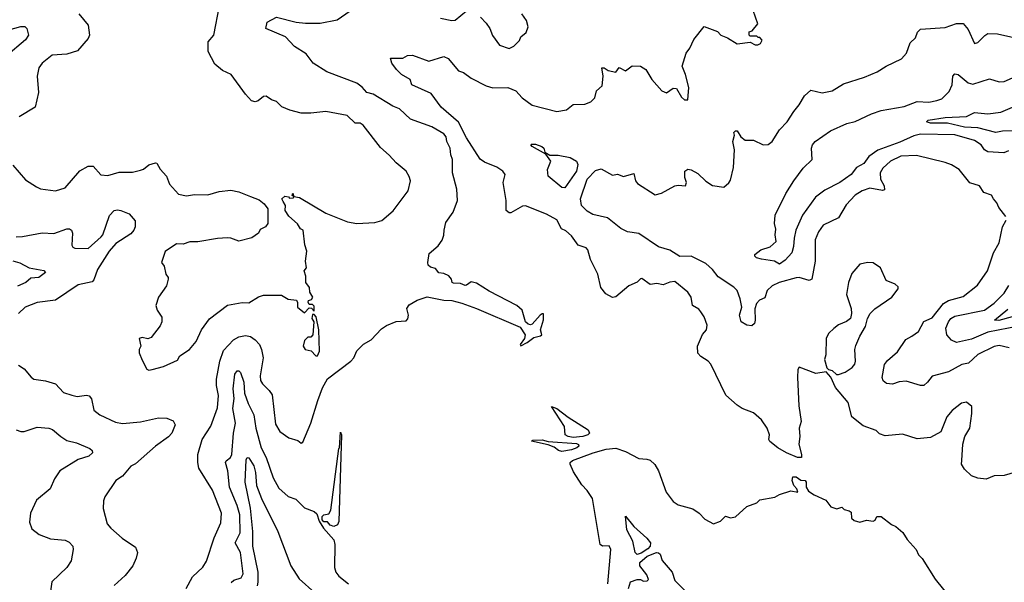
# Model space of a CAD drawing. Extents: x 1245515 to 1420776, y 606314 to 671314.
# Tile 201 of 256: x 1351588 to 1357596, y 625834 to 629270. Entities that reach past the tile are written whole.
import ezdxf

# ---------------------------------------------------------------- set-up
doc = ezdxf.new("R2010")
doc.units = 0

msp = doc.modelspace()

# ---------------------------------------------------------------- linework, layer by layer
at = {"layer": '0CON10XD'}
for points in [[(1352395, 627133.8), (1352465, 627151.2), (1352550.3, 627189.7), (1352565, 627216.2), (1352623.8, 627255), (1352664, 627305), (1352696.2, 627375), (1352746.8, 627443.2), (1352855, 627525.8), (1352945, 627541.9), (1352985, 627540.8), (1353045, 627578.1), (1353075, 627588.1), (1353185, 627586.7), (1353225, 627562), (1353276.4, 627556.4), (1353283, 627543), (1353282.5, 627515), (1353325, 627480), (1353355, 627510), (1353368.3, 627508.3), (1353385, 627490), (1353385, 627520), (1353375, 627530), (1353355, 627530), (1353347.5, 627545), (1353350, 627555), (1353368.3, 627561.7), (1353376.2, 627575), (1353357.5, 627605), (1353356.7, 627635), (1353333.3, 627665), (1353333.6, 627703.6), (1353324, 627735), (1353337.5, 627755), (1353332.5, 627795), (1353338.8, 627855), (1353327.5, 627895), (1353317.5, 627985), (1353301.7, 627991.7), (1353283.3, 628023.3), (1353229.3, 628069.3), (1353206.7, 628105), (1353210, 628135), (1353195, 628160), (1353187.5, 628175), (1353205, 628192.5), (1353227.5, 628187.5), (1353235, 628180), (1353258.3, 628181.7), (1353260, 628190), (1353250, 628195), (1353255, 628210), (1353260, 628190), (1353295, 628183.3), (1353455, 628088.6), (1353587.5, 628035), (1353645, 628025.8), (1353755, 628031.4), (1353797.6, 628042.4), (1353866.8, 628103.2), (1353957.5, 628225), (1353972, 628285), (1353965, 628312.5), (1353946.2, 628345), (1353884.6, 628394.6), (1353842.6, 628442.6), (1353789.4, 628489.4), (1353684.2, 628625), (1353665, 628636.9), (1353635, 628638), (1353586.2, 628685), (1353455, 628708.6), (1353365, 628698), (1353305, 628698.8), (1353236.5, 628716.5), (1353187.3, 628737.3), (1353155, 628770), (1353125, 628780), (1353091.7, 628801.7), (1353075, 628800), (1353043.6, 628773.6), (1353025, 628768.8), (1353002.5, 628775), (1352965, 628813.8), (1352878.6, 628935), (1352825, 628958.6), (1352778.1, 628998.1), (1352737.1, 629075), (1352736.7, 629135), (1352771.4, 629175), (1352806.1, 629353.9)], [(1351948.9, 629305), (1352005.4, 629235.4), (1352013.8, 629175), (1352006, 629154), (1351940.9, 629079.1), (1351875, 629060), (1351785, 629052.9), (1351725.6, 629004.4), (1351704.3, 628975.7), (1351694, 628925), (1351702.9, 628825), (1351681.4, 628735), (1351585, 628675.8)], [(1352795, 626900), (1352800.5, 626975), (1352788.9, 627035), (1352788.9, 627075), (1352808.4, 627185), (1352830.4, 627249.6), (1352891.9, 627315), (1352925, 627332.3), (1352965, 627340.4), (1352995, 627335.4), (1353025, 627315.5), (1353050.4, 627285), (1353063.4, 627255), (1353072.5, 627205), (1353055.4, 627095), (1353057, 627067), (1353068.6, 627045), (1353109.4, 627005), (1353127.7, 626977.7), (1353148.6, 626798.6), (1353174.3, 626755), (1353230, 626715), (1353285, 626700), (1353305, 626683.8), (1353315, 626689.2), (1353364.3, 626805), (1353407, 626943), (1353435, 627021.4), (1353465, 627076), (1353607.5, 627185), (1353627.5, 627205), (1353645, 627247.5), (1353685, 627287.5), (1353732.5, 627315), (1353795, 627382.5), (1353825, 627402.5), (1353885, 627426.2), (1353945, 627430), (1353957, 627443), (1353960, 627465), (1353950, 627505), (1353965, 627527.5), (1354012.3, 627557.7), (1354075, 627576.7), (1354175, 627556.2), (1354225, 627553.8), (1354285, 627537.5), (1354375, 627505.4), (1354641.4, 627391.4), (1354671.9, 627345), (1354667.2, 627322.8), (1354641.2, 627285), (1354645, 627277.5), (1354685, 627297.8), (1354725, 627328.6), (1354765, 627338.8), (1354773.3, 627345), (1354765.7, 627375), (1354785, 627437.5), (1354785, 627472.5), (1354775, 627473.8), (1354764.3, 627465), (1354715, 627410), (1354705, 627406), (1354690.5, 627410.5), (1354673.3, 627425), (1354654, 627495), (1354621.2, 627525), (1354452.1, 627612.1), (1354375, 627660.8), (1354341.7, 627668.3), (1354315, 627647.5), (1354305, 627646.7), (1354278.3, 627658.3), (1354235, 627661.2), (1354227.5, 627665), (1354222.5, 627685), (1354206.7, 627705), (1354175, 627719.2), (1354145, 627723.8), (1354125, 627749.2), (1354095, 627758), (1354080.9, 627770.9), (1354077.7, 627787.7), (1354087.3, 627842.7), (1354140.7, 627889.3), (1354165, 627923.3), (1354176.6, 627953.4), (1354176.9, 627985), (1354188.9, 628031.1), (1354233.5, 628095), (1354259.5, 628165), (1354255.4, 628235.4), (1354228.9, 628335), (1354228.9, 628415), (1354218.5, 628445), (1354214.4, 628485), (1354194.3, 628525), (1354190.8, 628555), (1354175, 628572.9), (1354103.3, 628615), (1353972.6, 628662.6), (1353905, 628724.5), (1353865, 628742), (1353745, 628815.3), (1353705, 628824), (1353677.2, 628857.2), (1353645, 628882.5), (1353461, 628951), (1353379.2, 629005), (1353335, 629060.8), (1353265, 629105.6), (1353210, 629165), (1353090, 629215), (1353097.5, 629255), (1353155, 629284.2), (1353274.6, 629254.6), (1353331.2, 629248.8), (1353421.5, 629248.5), (1353525, 629268.2), (1353605, 629324.3)], [(1354155, 629279.4), (1354225, 629265.6), (1354245, 629267.1), (1354315, 629323.8)], [(1354400, 629285), (1354435, 629248.8), (1354456.8, 629216.8), (1354473.6, 629173.6), (1354515, 629113.3), (1354575, 629093.3), (1354603, 629107), (1354637.7, 629142.3), (1354646.7, 629165), (1354678.6, 629191.4), (1354690, 629225), (1354680.8, 629265), (1354652, 629305)], [(1354475, 628852.7), (1354566.2, 628855), (1354615, 628835.7), (1354653.3, 628793.3), (1354715, 628747.8), (1354865, 628708.8), (1354925, 628720), (1354965, 628751.2), (1355035.9, 628754.1), (1355073, 628767), (1355097, 628793), (1355107.5, 628835), (1355142.5, 628865), (1355147.5, 628925), (1355140, 628975), (1355155, 628976), (1355179.2, 628959.2), (1355225, 628950), (1355245, 628977.5), (1355285, 628958.1), (1355325, 628988), (1355375, 628986), (1355408.8, 628965), (1355444.4, 628904.4), (1355506.7, 628835), (1355535, 628823.8), (1355575, 628851.2), (1355595, 628850), (1355626.1, 628796.1), (1355645, 628780), (1355665, 628780), (1355670.8, 628855), (1355650.8, 628935), (1355630.8, 628985), (1355654.2, 629065.8), (1355676.7, 629095), (1355701.2, 629148.8), (1355765, 629227.5), (1355845, 629198), (1355866.7, 629175), (1355907.9, 629157.9), (1355965, 629122), (1356045, 629132.5), (1356075, 629116.7), (1356093, 629117), (1356107.5, 629125), (1356117.5, 629145), (1356105, 629160), (1356095, 629160), (1356085, 629170), (1356045, 629170), (1356040, 629175), (1356040, 629195), (1356058.3, 629201.7), (1356092.5, 629245), (1356063.3, 629325)], [(1351485, 629198.5), (1351595, 629227.3), (1351617.9, 629227.9), (1351631.2, 629215), (1351641.9, 629175), (1351622.6, 629147.4), (1351503.5, 629045)], [(1357605, 628067.5), (1357561.7, 628121.7), (1357551.1, 628151.1), (1357529.2, 628175), (1357518.6, 628198.6), (1357471.2, 628215), (1357445.6, 628255.6), (1357385, 628274), (1357321.2, 628355), (1357273.4, 628383.4), (1357235, 628397.1), (1357059.5, 628440.5), (1356965, 628435.4), (1356902.5, 628405), (1356855, 628363.3), (1356837.7, 628335), (1356839.6, 628295), (1356863.6, 628255), (1356865, 628231.2), (1356853.1, 628226.9), (1356775, 628241.3), (1356728, 628225), (1356685, 628198.1), (1356630.4, 628139.6), (1356585, 628058.6), (1356491.2, 628015), (1356461.4, 627975), (1356442.2, 627925), (1356441.9, 627795), (1356420.6, 627685), (1356405, 627676.4), (1356345, 627694.3), (1356325, 627693.8), (1356222.9, 627665), (1356180.4, 627645), (1356148.9, 627615), (1356135, 627571.9), (1356102.3, 627557.7), (1356083.6, 627536.4), (1356073.4, 627503.4), (1356075.5, 627434.5), (1356072, 627415), (1356055, 627400.8), (1356025, 627404.3), (1355990, 627425), (1355980, 627465), (1355994.1, 627515), (1355984.7, 627565), (1355965.4, 627615), (1355945, 627636.2), (1355850, 627700), (1355814.6, 627745), (1355775, 627780), (1355685, 627825.2), (1355615, 627822.9), (1355555, 627862.7), (1355485, 627882.3), (1355365, 627964.5), (1355295.8, 627974.2), (1355255, 627994.5), (1355175, 628059.3), (1355085, 628080), (1355050.2, 628100.2), (1355015, 628135.8), (1355010.8, 628175), (1355050, 628295), (1355102.3, 628347.7), (1355135, 628358.6), (1355205, 628320.8), (1355235, 628326.2), (1355272.7, 628312.7), (1355335, 628330), (1355345.5, 628285.5), (1355358.5, 628268.5), (1355465, 628200), (1355505, 628209.4), (1355585, 628254), (1355605, 628258.8), (1355650, 628255), (1355657.5, 628275), (1355646.4, 628306.4), (1355646.4, 628343.6), (1355664.1, 628355.9), (1355685, 628353.3), (1355725, 628331.2), (1355775, 628283.8), (1355815, 628256.2), (1355885, 628247.5), (1355915, 628272.5), (1355925, 628290), (1355943.3, 628366.7), (1355948.8, 628475), (1355938.8, 628525), (1355950, 628565), (1355945, 628580), (1355955, 628590), (1355965, 628590), (1355987.5, 628555), (1356015, 628533.8), (1356065, 628533.8), (1356125, 628504.5), (1356155, 628506.9), (1356180, 628525), (1356225, 628596), (1356272, 628645), (1356310.7, 628709.3), (1356345, 628748.8), (1356377.5, 628805), (1356415, 628840), (1356485, 628822.9), (1356545, 628835.8), (1356615, 628878.6), (1356742.1, 628917.9), (1356819.8, 628950.2), (1356875, 628985.6), (1356968.9, 629031.1), (1356998.6, 629065), (1357021.3, 629128.7), (1357055, 629158.8), (1357065.7, 629194.3), (1357085, 629211.2), (1357235, 629221.1), (1357305, 629247.1), (1357345, 629246.2), (1357375, 629210), (1357415, 629123.8), (1357435, 629131.2), (1357476.6, 629173.4), (1357495, 629184.4), (1357555, 629182.9), (1357655, 629161.2)], [(1357665, 626505.6), (1357594.5, 626485.5), (1357535, 626483.1), (1357485, 626463.1), (1357435, 626470), (1357395, 626483.1), (1357354, 626525), (1357334.2, 626555), (1357337.5, 626577.5), (1357343.4, 626676.6), (1357355.7, 626725), (1357386.2, 626775), (1357397.5, 626865), (1357397.7, 626907.7), (1357365, 626933.8), (1357335, 626928), (1357277.4, 626882.6), (1357245, 626843.8), (1357208.1, 626751.9), (1357145, 626718.8), (1357065, 626710.8), (1356975, 626738.9), (1356868.3, 626728.3), (1356835, 626740), (1356815, 626760), (1356735, 626790), (1356665, 626843.8), (1356642.7, 626932.7), (1356565, 627022.5), (1356537, 627087), (1356508.3, 627118.3), (1356445, 627109.2), (1356345, 627147.5), (1356337, 627133), (1356334, 627085), (1356341.7, 626911.7), (1356356.2, 626815), (1356344.2, 626775.8), (1356348, 626725), (1356342.3, 626677.7), (1356358.8, 626615), (1356357.5, 626595), (1356333.3, 626595), (1356266, 626625), (1356214.3, 626655), (1356165, 626693.3), (1356160, 626705), (1356163.3, 626735), (1356149.2, 626775), (1356115, 626826.2), (1356065, 626868), (1355996.1, 626896.1), (1355965.7, 626915.7), (1355896.1, 626976.1), (1355805, 627166), (1355789.2, 627185), (1355743.7, 627213.7), (1355725, 627233.8), (1355723.8, 627275), (1355753.9, 627346.1), (1355779.2, 627375), (1355781.9, 627405), (1355763.8, 627455), (1355745, 627485.6), (1355731.2, 627501.2), (1355694.2, 627524.2), (1355685.3, 627575), (1355665, 627606.2), (1355585, 627670), (1355555, 627667.5), (1355515, 627650), (1355475, 627658.1), (1355435, 627652.9), (1355385, 627690), (1355375, 627688), (1355355, 627665.8), (1355305.4, 627644.6), (1355225, 627576.2), (1355205, 627572.5), (1355165, 627595.7), (1355134.2, 627635), (1355115.8, 627715), (1355070, 627805), (1355054.1, 627864.1), (1355045, 627876.7), (1354995, 627893.3), (1354955, 627950), (1354920.7, 627980.7), (1354893.2, 627993.2), (1354865, 628047.5), (1354801.7, 628081.7), (1354675, 628132), (1354655, 628130), (1354585, 628090.8), (1354575, 628090.8), (1354556, 628105), (1354555.5, 628165), (1354537.3, 628275), (1354550, 628325), (1354536.2, 628345), (1354499.1, 628369.1), (1354425, 628398.7), (1354397.4, 628417.4), (1354315, 628547.3), (1354264.5, 628644.5), (1354158.9, 628735), (1354099.2, 628819.2), (1353980.9, 628870.9), (1353970, 628905), (1353917.5, 628935), (1353886.4, 628966.4), (1353857.5, 629005), (1353850, 629035), (1353925, 629034), (1353955, 629050), (1353983.9, 629053.9), (1354085, 629017.1), (1354175, 629044), (1354201.7, 629031.7), (1354265, 628958), (1354295, 628947.1), (1354343.3, 628913.3), (1354435, 628865.4), (1354475, 628852.7)], [(1357621.5, 628468.5), (1357593.1, 628456.9), (1357495, 628462.9), (1357475.6, 628475), (1357455, 628505.6), (1357415, 628531.5), (1357295, 628567.2), (1357085, 628570), (1357045, 628560.7), (1356958.5, 628521.5), (1356825, 628473.4), (1356768.8, 628435), (1356738.9, 628391.1), (1356695, 628367.3), (1356662.5, 628325), (1356592.7, 628275), (1356500.6, 628229.4), (1356443.8, 628186.2), (1356363.6, 628075), (1356324.1, 627985), (1356312.9, 627935), (1356310.5, 627885), (1356299.2, 627845), (1356259.7, 627800.3), (1356225, 627776), (1356194, 627794), (1356115, 627808.1), (1356083.8, 627815), (1356072.9, 627825), (1356072.9, 627835), (1356110.8, 627865), (1356167.8, 627882.2), (1356202.9, 627915), (1356197.5, 627955), (1356201.2, 627991.2), (1356194.4, 628025), (1356197.5, 628075), (1356262.1, 628207.9), (1356310.9, 628285), (1356367.7, 628362.3), (1356424.4, 628415), (1356419.4, 628485), (1356425.7, 628505), (1356441.4, 628525), (1356535, 628591.5), (1356635, 628635.6), (1356685, 628646.9), (1356785.5, 628694.5), (1356845, 628715.4), (1356985, 628738.5), (1357065, 628769.6), (1357136.5, 628766.5), (1357185, 628775.4), (1357215, 628786.7), (1357259.6, 628830.4), (1357277.4, 628872.6), (1357282.2, 628925), (1357295, 628939.2), (1357315, 628934.4), (1357375, 628884.6), (1357404.5, 628875.5), (1357505, 628908.6), (1357565, 628890), (1357595, 628891.9), (1357700.8, 628939.2)], [(1357695, 628591), (1357585, 628588), (1357545, 628579.8), (1357435, 628608.9), (1357353, 628613), (1357248.7, 628638.7), (1357145, 628638.7), (1357121.2, 628645), (1357131.2, 628655), (1357235, 628672.7), (1357365, 628679.2), (1357415, 628702.5), (1357495.3, 628695.3), (1357575.7, 628704.3), (1357675, 628747.1)], [(1354915, 628242.5), (1354896.7, 628245), (1354812.5, 628315), (1354808.8, 628355), (1354828, 628405), (1354798.3, 628448.3), (1354714.4, 628494.4), (1354706.7, 628505), (1354710.5, 628509.5), (1354735, 628510), (1354774, 628495), (1354785.5, 628485), (1354791.2, 628461.2), (1354821.9, 628441.9), (1354873.1, 628443.1), (1354947.6, 628427.6), (1354986.4, 628406.4), (1354993.1, 628385), (1354985.2, 628344.8), (1354915, 628242.5)], [(1351545, 628380.8), (1351622.2, 628292.2), (1351689.1, 628249.1), (1351715, 628237.5), (1351805, 628224.2), (1351865, 628243.3), (1351955, 628345.6), (1352005, 628374.4), (1352035.6, 628375.6), (1352083, 628323), (1352125, 628317.1), (1352195, 628338.5), (1352275, 628339.2), (1352325, 628350), (1352343, 628357), (1352375, 628384.2), (1352416, 628396), (1352425, 628392.5), (1352445, 628356.7), (1352484.1, 628314.1), (1352502.5, 628265), (1352557.5, 628205), (1352605, 628192.9), (1352655, 628202.5), (1352735, 628200.9), (1352805, 628220), (1352875, 628229.5), (1352925, 628218.9), (1352995, 628190.8), (1353048.6, 628168.6), (1353080, 628145), (1353102.5, 628115), (1353101.2, 628025), (1353086.7, 628005), (1353055, 627987.5), (1353044, 627965), (1353005, 627937.1), (1352925, 627918), (1352875, 627936.2), (1352855, 627936.7), (1352795, 627933.8), (1352673.9, 627913.9), (1352625, 627913.8), (1352585, 627898.8), (1352545, 627900), (1352475, 627853.3), (1352453.6, 627786.4), (1352470, 627765), (1352478.8, 627715), (1352493.3, 627695), (1352493.8, 627685), (1352483.8, 627645), (1352434, 627575), (1352418, 627525), (1352426, 627495), (1352453.9, 627453.9), (1352455.8, 627425), (1352445, 627400), (1352390.5, 627329.5), (1352368.8, 627321.2), (1352335, 627329.2), (1352317, 627323), (1352326.7, 627275), (1352317.5, 627255), (1352317.5, 627235), (1352335, 627190), (1352362.5, 627135), (1352375, 627130), (1352395, 627133.8)], [(1351565, 627944.5), (1351605, 627945.6), (1351725, 627967.3), (1351795, 627963.1), (1351875, 627991.4), (1351891.7, 627991.7), (1351904.4, 627984.4), (1351910.6, 627965), (1351905, 627892.5), (1351911.1, 627881.1), (1351925, 627873.5), (1352005, 627872.2), (1352085, 627943.1), (1352095.6, 627955), (1352135, 628073.8), (1352165, 628103.8), (1352185, 628108), (1352205, 628104.2), (1352255, 628084), (1352291.7, 628041.7), (1352291.2, 628005), (1352284, 627985), (1352265, 627962.5), (1352175, 627902.9), (1352134.4, 627855), (1352062.5, 627745), (1352039.5, 627680.5), (1352029.3, 627669.3), (1351945, 627649.6), (1351805, 627557.1), (1351695, 627543.5), (1351620, 627515), (1351580, 627475)], [(1357625, 627265.6), (1357565, 627278.9), (1357535, 627274.4), (1357435, 627224.5), (1357378.1, 627171.9), (1357336.9, 627163.1), (1357255, 627118.5), (1357156.5, 627093.5), (1357128.2, 627055), (1357105, 627036.5), (1357085, 627036.2), (1356997.2, 627062.8), (1356955, 627057.8), (1356914.4, 627044.4), (1356877.4, 627047.4), (1356857.1, 627065), (1356850, 627085), (1356866, 627164), (1356882.8, 627187.3), (1356945, 627240.6), (1356995, 627315.6), (1357032.8, 627337.2), (1357073.3, 627365), (1357104.1, 627425.9), (1357155, 627448.7), (1357225, 627537.1), (1357255, 627554.3), (1357345, 627580), (1357431.9, 627648.1), (1357492.9, 627735), (1357530, 627845), (1357565, 627906.7), (1357585.5, 628004.5), (1357606.7, 628045)], [(1351545, 627797.1), (1351588.8, 627785), (1351645, 627753.6), (1351735, 627737.8), (1351745.7, 627725), (1351704, 627696), (1351655, 627690.9), (1351625, 627664.2), (1351575, 627641.6)], [(1356573, 627103), (1356585, 627103.3), (1356625, 627117.5), (1356667.5, 627145), (1356683.3, 627165), (1356688, 627185), (1356684.2, 627255), (1356690.3, 627279.7), (1356714.1, 627335.9), (1356750, 627395), (1356761.2, 627445), (1356776.7, 627475), (1356805.9, 627504.1), (1356908.8, 627575), (1356947.5, 627625), (1356948.3, 627638.3), (1356930, 627655), (1356875, 627677.5), (1356840, 627755), (1356795, 627783.8), (1356762.7, 627787.3), (1356715, 627776.2), (1356665, 627718.8), (1356644.5, 627665.5), (1356632.1, 627592.1), (1356661.2, 627505), (1356663.3, 627475), (1356656.7, 627445), (1356633.6, 627426.4), (1356585, 627406), (1356555.5, 627384.5), (1356526.2, 627355), (1356508, 627325), (1356506.8, 627223.2), (1356499.2, 627195), (1356513, 627143), (1356522.5, 627132.5), (1356545, 627127.5), (1356573, 627103)], [(1357685, 627398.3), (1357495, 627361.8), (1357395, 627319), (1357305, 627298.3), (1357272.9, 627312.9), (1357245.9, 627345), (1357238.4, 627385), (1357255, 627424.6), (1357270.3, 627445), (1357295, 627459.4), (1357475, 627496.6), (1357535, 627538.7), (1357595, 627600), (1357623.7, 627646.3)], [(1357643.8, 627455), (1357563.2, 627433.2), (1357536.2, 627435), (1357618.6, 627501.4)], [(1353405, 627216.7), (1353416.2, 627245), (1353413.8, 627375), (1353397.5, 627455), (1353385, 627470), (1353375, 627470), (1353370, 627445), (1353382.5, 627425), (1353376.7, 627345), (1353365, 627330), (1353345, 627330), (1353325, 627310), (1353317.5, 627275), (1353330, 627255), (1353367, 627247), (1353395, 627217.5), (1353405, 627216.7)], [(1351579.5, 627159.5), (1351615, 627136.7), (1351656.8, 627086.8), (1351674.6, 627074.6), (1351745, 627063.8), (1351805, 627045.7), (1351855, 626992), (1351905.8, 626975.8), (1351938.3, 626968.3), (1351995, 626976.7), (1352012.1, 626972.1), (1352025.7, 626955), (1352040.8, 626885), (1352076.6, 626856.6), (1352172.3, 626812.3), (1352215, 626802.7), (1352325, 626813.8), (1352435, 626837.5), (1352485.6, 626835.6), (1352525, 626820), (1352536.2, 626795), (1352516.2, 626745), (1352495, 626721.2), (1352416, 626665), (1352295, 626558), (1352265, 626543.8), (1352215, 626481.4), (1352174.6, 626455.4), (1352108, 626355), (1352099.5, 626330.5), (1352097.5, 626285), (1352121.3, 626191.3), (1352143.4, 626163.4), (1352213.2, 626103.2), (1352295, 626048.8), (1352305.6, 626015), (1352299.3, 625980.7), (1352277.5, 625935), (1352230.8, 625875), (1352163.3, 625815)], [(1352877.8, 625832.3), (1352895, 625846.2), (1352938.8, 625861.2), (1352951.8, 625885), (1352934.3, 626015), (1352903.4, 626075), (1352933.5, 626135), (1352930.7, 626245), (1352915, 626303.5), (1352868.1, 626415), (1352857.6, 626515), (1352842.9, 626565), (1352846.9, 626575), (1352874.2, 626595.8), (1352881.8, 626615), (1352893, 626745), (1352904.9, 626805.1), (1352888.6, 626895), (1352896.6, 626956.6), (1352891, 627015), (1352900.6, 627105), (1352915, 627124.5), (1352925.4, 627125.4), (1352935.9, 627115.9), (1352955.2, 627055.2), (1352960.4, 626989.6), (1352981.6, 626925), (1353017, 626857), (1353029, 626775), (1353060.5, 626655), (1353091.6, 626595), (1353135, 626472), (1353169.3, 626409.3), (1353225, 626357.5), (1353272.4, 626342.4), (1353325, 626288.8), (1353385, 626266.7), (1353401.4, 626251.4), (1353415, 626207.5), (1353442, 626165), (1353505, 626092.5), (1353510, 626065), (1353508.6, 625925), (1353516.6, 625896.6), (1353535, 625871.2), (1353595, 625824)], [(1352604, 625795), (1352642.6, 625867.4), (1352705, 625925.8), (1352727.8, 625962.2), (1352774.4, 626105), (1352815.9, 626195.9), (1352818.1, 626255), (1352765, 626396), (1352680.9, 626530.9), (1352673.6, 626565), (1352674.5, 626615), (1352701.9, 626705), (1352753, 626787), (1352795, 626900)], [(1354965, 626718.8), (1354934.5, 626724.5), (1354916.2, 626735), (1354911.5, 626785), (1354833.6, 626906.4), (1354866.2, 626895), (1354935, 626842.9), (1355056.7, 626765), (1355063.8, 626745), (1355053.8, 626735), (1355025, 626724.5), (1354965, 626718.8)], [(1351566.2, 626765), (1351595, 626754.4), (1351615, 626755.6), (1351695, 626781.5), (1351765.4, 626775.4), (1351787.4, 626767.4), (1351839.2, 626725), (1351875, 626698.9), (1351933.8, 626685), (1352015, 626650), (1352028.8, 626638.8), (1352032, 626625), (1352008.8, 626605), (1351945, 626584.5), (1351833.3, 626515), (1351800.6, 626465), (1351774.2, 626405), (1351690.8, 626335), (1351654, 626255), (1351648.3, 626201.7), (1351660.9, 626160.9), (1351705.8, 626125.8), (1351775, 626099.2), (1351865, 626092), (1351889.3, 626079.3), (1351910.8, 626055), (1351914.1, 626034.1), (1351901.4, 625965), (1351875, 625924.2), (1351783.7, 625836.3), (1351772.5, 625765)], [(1353505, 626174.5), (1353482.2, 626182.2), (1353465, 626202.5), (1353443.3, 626203.3), (1353432.5, 626215), (1353433.3, 626235), (1353443.8, 626246.2), (1353475, 626252.5), (1353486.4, 626275), (1353535, 626650), (1353540, 626655), (1353545, 626750), (1353551.2, 626735), (1353534.7, 626205.3), (1353526.3, 626183.7), (1353505, 626174.5)], [(1354895, 626633.3), (1354875, 626638), (1354848.3, 626658.3), (1354812.3, 626672.3), (1354710, 626695), (1354718.3, 626701.7), (1354775, 626703.3), (1354813.3, 626693.3), (1354985, 626681.2), (1354997.5, 626675), (1355000, 626665), (1354988, 626655), (1354955, 626642.7), (1354895, 626633.3)], [(1355176.5, 625825), (1355194.3, 626034.3), (1355185, 626056.7), (1355145, 626053.8), (1355130, 626065), (1355084, 626345), (1355051.5, 626395), (1355018.9, 626428.9), (1354967.8, 626507.7), (1354946.5, 626555), (1354946.9, 626565), (1354961.7, 626578.3), (1355086.2, 626623.8), (1355166.1, 626646.1), (1355225, 626652.2), (1355285, 626632.5), (1355365, 626590), (1355415, 626586.2), (1355435, 626578.8), (1355463, 626553), (1355486, 626515), (1355533.2, 626383.2), (1355575, 626328), (1355605, 626307.5), (1355695, 626282), (1355733.8, 626255), (1355768.3, 626218.3), (1355821.7, 626191.7), (1355863.6, 626206.4), (1355895, 626236.7), (1355925, 626226.7), (1355955, 626233.8), (1356023.9, 626296.1), (1356085, 626320), (1356103.6, 626336.4), (1356195, 626353.3), (1356225, 626370), (1356293, 626393), (1356336.7, 626383.3), (1356330, 626405), (1356312.5, 626425), (1356302.5, 626455), (1356305, 626477.5), (1356325, 626477.5), (1356355, 626457.5), (1356380, 626455), (1356386.7, 626445), (1356386.7, 626415), (1356400.5, 626390.5), (1356435, 626367.5), (1356506, 626336), (1356537.5, 626295), (1356575, 626282.5), (1356605, 626292.5), (1356619.3, 626279.3), (1356649.3, 626269.3), (1356661.7, 626261.7), (1356663.3, 626225), (1356680.5, 626210.5), (1356715, 626201.2), (1356755, 626214), (1356795, 626206.2), (1356807.1, 626212.9), (1356817.5, 626235), (1356843.9, 626236.1), (1356907.1, 626187.1), (1356933.3, 626175), (1356977.1, 626137.1), (1357003.3, 626095), (1357058, 626035), (1357071.7, 626001.7), (1357095, 625978.8), (1357173.9, 625853.9), (1357285, 625716.2)], [(1353038.2, 625811.8), (1353043.4, 625835), (1353042.4, 625895), (1353010.5, 626055), (1353009.8, 626145), (1352995.7, 626285.7), (1352962.9, 626445), (1352969.3, 626580.7), (1352975, 626595.8), (1352985, 626593.3), (1353016.1, 626545), (1353026.2, 626505), (1353033.4, 626425), (1353062.2, 626345), (1353161.8, 626145), (1353242.4, 625935), (1353292.2, 625855), (1353388.9, 625768.9)], [(1355355, 626004.3), (1355343.3, 626015), (1355328.2, 626085), (1355293.5, 626155), (1355285, 626236.7), (1355335.7, 626175), (1355415, 626103.3), (1355437.5, 626075), (1355434.5, 626055), (1355421.1, 626038.9), (1355379.2, 626010.8), (1355355, 626004.3)], [(1355301.8, 625795), (1355315, 625835.7), (1355355, 625850.8), (1355375, 625850), (1355395, 625840), (1355417, 625843), (1355425, 625850), (1355415, 625880), (1355371.9, 625935), (1355372.9, 625955), (1355417.4, 625992.6), (1355474.6, 626015.4), (1355485, 626014.3), (1355495.5, 626005.5), (1355507.8, 625967.8), (1355568.5, 625895), (1355585, 625844.3), (1355665, 625764.5)]]:
    msp.add_lwpolyline(points, dxfattribs=at)

doc.saveas('drawing.dxf')
